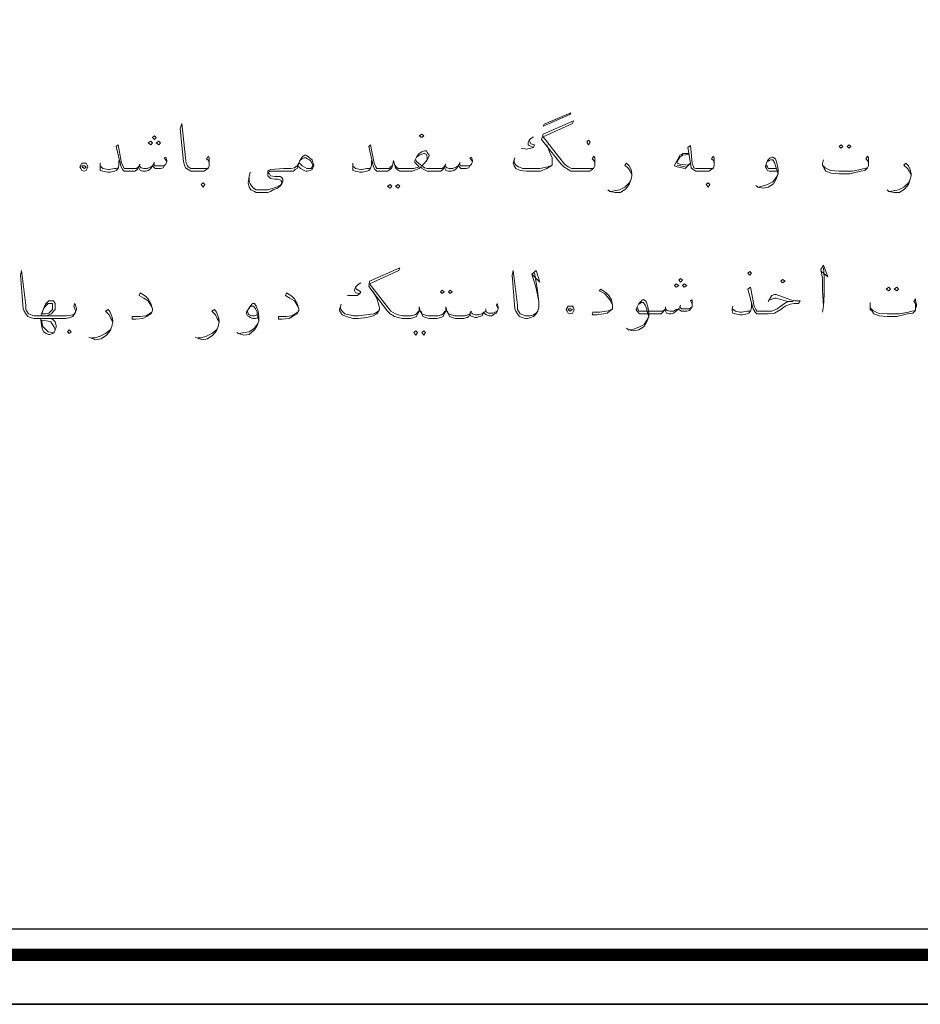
# Model space of a CAD drawing. Header units: metres. Extents: x 5.7 to 89.8, y 4 to 63.5.
# Tile 6 of 60: x 23.6 to 33.4, y 4 to 14.7. Entities that reach past the tile are written whole.
import ezdxf

# ---------------------------------------------------------------- set-up
doc = ezdxf.new("R2010")
doc.units = ezdxf.units.M
doc.header["$MEASUREMENT"] = 0
doc.layers.add('PDF7_KADR', color=7, linetype='Continuous')
doc.layers.add('PDF7_textt', color=7, linetype='Continuous')

msp = doc.modelspace()

# ---------------------------------------------------------------- linework, layer by layer
at = {"layer": 'PDF7_KADR', "lineweight": 25}
for points in [[(5.695, 4.013), (89.785, 4.013), (89.785, 63.476), (5.695, 63.476)], [(5.695, 63.476), (89.785, 63.476), (89.785, 4.013), (5.695, 4.013)], [(6.514, 4.832), (88.841, 4.832), (88.841, 62.657), (6.514, 62.657)]]:
    msp.add_lwpolyline(points, close=True, dxfattribs=at)
at = {"layer": 'PDF7_KADR', "lineweight": 0, "const_width": 0.135}
msp.add_lwpolyline([(6.235, 62.937), (6.235, 4.552), (89.111, 4.552), (89.111, 62.937)], close=True, dxfattribs=at)
at = {"layer": 'PDF7_textt', "lineweight": 20}
for points in [[(29.292, 13.577), (29.581, 13.702), (29.571, 13.683), (29.282, 13.558)], [(25.015, 13.355), (25.035, 13.375), (25.015, 13.394), (24.987, 13.375)], [(25.054, 13.413), (25.073, 13.432), (25.054, 13.452), (25.035, 13.432)], [(25.102, 13.355), (25.121, 13.375), (25.102, 13.394), (25.073, 13.375)], [(27.963, 13.432), (27.982, 13.452), (27.963, 13.471), (27.934, 13.452)], [(29.773, 13.355), (29.793, 13.384), (29.773, 13.403), (29.754, 13.384)], [(32.518, 13.355), (32.537, 13.336), (32.518, 13.317), (32.499, 13.336)], [(32.605, 13.355), (32.624, 13.336), (32.605, 13.317), (32.586, 13.336)], [(26.614, 13.124), (26.633, 13.172), (26.653, 13.211), (26.672, 13.23), (26.691, 13.24), (26.701, 13.24), (26.72, 13.23), (26.768, 13.192), (26.778, 13.163), (26.788, 13.134), (26.788, 13.124), (26.778, 13.105), (26.768, 13.086), (26.749, 13.076), (26.72, 13.066), (26.701, 13.066), (26.682, 13.076), (26.643, 13.095)], [(24.322, 13.134), (24.332, 13.114), (24.322, 13.095), (24.312, 13.076), (24.293, 13.066), (24.264, 13.076), (24.255, 13.095), (24.245, 13.114), (24.255, 13.134), (24.264, 13.153), (24.293, 13.153), (24.312, 13.153)], [(24.274, 13.124), (24.293, 13.124), (24.312, 13.114), (24.293, 13.095), (24.264, 13.114)], [(25.584, 12.893), (25.603, 12.922), (25.584, 12.941), (25.564, 12.922)], [(27.616, 12.922), (27.635, 12.903), (27.616, 12.883), (27.587, 12.903)], [(27.703, 12.922), (27.722, 12.903), (27.703, 12.883), (27.674, 12.903)], [(31.073, 12.893), (31.093, 12.922), (31.073, 12.941), (31.054, 12.922)], [(30.775, 11.862), (30.794, 11.882), (30.775, 11.901), (30.756, 11.882)], [(31.526, 11.939), (31.545, 11.959), (31.526, 11.978), (31.507, 11.959)], [(31.882, 11.853), (31.911, 11.872), (31.882, 11.891), (31.863, 11.872)], [(28.184, 11.776), (28.203, 11.756), (28.184, 11.737), (28.165, 11.756)], [(28.271, 11.776), (28.29, 11.756), (28.271, 11.737), (28.252, 11.756)], [(30.727, 11.805), (30.756, 11.824), (30.727, 11.843), (30.707, 11.824)], [(30.813, 11.805), (30.842, 11.824), (30.813, 11.843), (30.794, 11.824)], [(33.038, 11.805), (33.057, 11.785), (33.038, 11.766), (33.009, 11.785)], [(33.125, 11.805), (33.144, 11.785), (33.125, 11.766), (33.096, 11.785)], [(23.831, 11.516), (23.85, 11.573), (23.869, 11.602), (23.898, 11.631), (23.917, 11.631), (23.927, 11.631), (23.946, 11.631), (23.946, 11.612), (23.946, 11.602), (23.946, 11.564), (23.927, 11.545), (23.908, 11.525), (23.869, 11.516)], [(29.61, 11.583), (29.619, 11.564), (29.61, 11.545), (29.6, 11.525), (29.571, 11.516), (29.552, 11.525), (29.542, 11.545), (29.532, 11.564), (29.542, 11.583), (29.552, 11.602), (29.571, 11.602), (29.6, 11.602)], [(29.561, 11.573), (29.581, 11.573), (29.6, 11.564), (29.571, 11.545), (29.552, 11.564)], [(24.129, 11.304), (24.149, 11.323), (24.129, 11.342), (24.11, 11.323)], [(27.895, 11.333), (27.914, 11.313), (27.895, 11.285), (27.876, 11.313)], [(27.982, 11.333), (28.001, 11.313), (27.982, 11.285), (27.963, 11.313)]]:
    msp.add_lwpolyline(points, close=True, dxfattribs=at)
for points in [[(29.841, 13.124), (29.841, 13.153), (29.831, 13.182), (29.812, 13.201), (29.831, 13.23), (29.841, 13.211), (29.841, 13.172), (29.841, 13.153), (29.841, 13.124), (29.831, 13.105), (29.812, 13.086), (29.783, 13.066), (29.735, 13.066), (29.677, 13.066), (29.638, 13.066), (29.581, 13.066), (29.552, 13.086), (29.504, 13.114), (29.475, 13.143), (29.263, 13.413), (29.282, 13.471), (29.61, 13.615), (29.6, 13.586), (29.282, 13.442), (29.513, 13.143), (29.552, 13.114), (29.59, 13.095), (29.638, 13.095), (29.677, 13.095), (29.744, 13.095), (29.812, 13.095), (29.831, 13.105)], [(25.651, 13.124), (25.651, 13.153), (25.641, 13.182), (25.622, 13.201), (25.641, 13.23), (25.651, 13.211), (25.651, 13.172), (25.651, 13.153), (25.651, 13.124), (25.641, 13.105), (25.622, 13.086), (25.593, 13.066), (25.545, 13.066), (25.487, 13.066), (25.478, 13.066), (25.449, 13.066), (25.42, 13.086), (25.391, 13.105), (25.381, 13.134), (25.372, 13.172), (25.333, 13.529), (25.353, 13.586), (25.391, 13.211), (25.401, 13.153), (25.41, 13.134), (25.42, 13.114), (25.449, 13.095), (25.478, 13.095), (25.487, 13.095), (25.555, 13.095), (25.622, 13.095), (25.641, 13.105)], [(29.176, 13.442), (29.147, 13.423), (29.128, 13.403), (29.118, 13.375), (29.118, 13.355), (29.128, 13.346), (29.176, 13.326), (29.147, 13.317), (29.099, 13.307), (29.041, 13.317)], [(29.128, 13.403), (29.138, 13.384), (29.147, 13.365), (29.186, 13.355), (29.176, 13.326)], [(25.189, 13.172), (25.16, 13.211), (25.179, 13.22), (25.189, 13.182), (25.189, 13.172), (25.179, 13.143), (25.16, 13.124), (25.15, 13.105), (25.121, 13.095), (25.092, 13.095), (25.064, 13.095), (25.044, 13.114), (25.035, 13.124), (25.015, 13.095), (24.987, 13.076), (24.958, 13.066), (24.929, 13.066), (24.9, 13.076), (24.89, 13.095), (24.881, 13.114), (24.871, 13.086), (24.842, 13.066), (24.813, 13.066), (24.765, 13.066), (24.755, 13.066), (24.727, 13.066), (24.707, 13.086), (24.688, 13.124), (24.64, 13.336), (24.659, 13.355), (24.698, 13.153), (24.717, 13.114), (24.727, 13.095), (24.755, 13.095), (24.765, 13.095), (24.823, 13.095), (24.861, 13.095), (24.881, 13.114), (24.89, 13.124), (24.909, 13.105), (24.938, 13.095), (24.977, 13.095), (25.015, 13.114), (25.035, 13.124), (25.044, 13.143), (25.064, 13.124), (25.083, 13.124), (25.131, 13.124), (25.16, 13.124), (25.179, 13.143)], [(28.512, 13.172), (28.483, 13.211), (28.502, 13.22), (28.512, 13.182), (28.512, 13.172), (28.502, 13.143), (28.483, 13.124), (28.473, 13.105), (28.444, 13.095), (28.415, 13.095), (28.386, 13.095), (28.367, 13.114), (28.357, 13.124), (28.338, 13.095), (28.309, 13.076), (28.28, 13.066), (28.252, 13.066), (28.223, 13.076), (28.213, 13.095), (28.203, 13.114), (28.194, 13.086), (28.165, 13.066), (28.136, 13.066), (28.088, 13.066), (28.078, 13.066), (28.02, 13.066), (27.982, 13.086), (27.963, 13.095), (27.953, 13.114), (27.934, 13.095), (27.905, 13.086), (27.857, 13.066), (27.818, 13.066), (27.799, 13.066), (27.76, 13.066), (27.722, 13.066), (27.693, 13.086), (27.674, 13.105), (27.664, 13.143), (27.654, 13.182), (27.645, 13.143), (27.635, 13.105), (27.616, 13.086), (27.587, 13.066), (27.558, 13.066), (27.51, 13.066), (27.5, 13.066), (27.471, 13.066), (27.452, 13.086), (27.433, 13.124), (27.385, 13.336), (27.404, 13.355), (27.442, 13.153), (27.462, 13.114), (27.471, 13.095), (27.5, 13.095), (27.51, 13.095), (27.558, 13.095), (27.606, 13.095), (27.625, 13.114), (27.645, 13.134)], [(27.674, 13.134), (27.683, 13.114), (27.703, 13.095), (27.751, 13.095), (27.799, 13.095), (27.818, 13.095), (27.876, 13.095), (27.934, 13.114), (27.905, 13.143), (27.886, 13.163), (27.886, 13.182), (27.905, 13.22), (27.934, 13.259), (27.963, 13.278), (27.991, 13.288), (28.011, 13.288), (28.02, 13.269), (28.04, 13.24), (28.04, 13.23), (28.02, 13.192), (27.991, 13.153), (27.963, 13.124), (27.991, 13.105), (28.02, 13.095), (28.078, 13.095), (28.088, 13.095), (28.146, 13.095), (28.184, 13.095), (28.203, 13.114), (28.213, 13.124), (28.232, 13.105), (28.261, 13.095), (28.3, 13.095), (28.338, 13.114), (28.357, 13.124), (28.367, 13.143), (28.386, 13.124), (28.406, 13.124), (28.454, 13.124), (28.483, 13.124), (28.502, 13.143)], [(29.321, 13.355), (29.349, 13.278), (29.378, 13.211), (29.378, 13.182), (29.378, 13.153), (29.378, 13.134), (29.349, 13.114), (29.321, 13.095), (29.253, 13.066), (29.157, 13.066), (29.099, 13.066), (29.032, 13.076), (28.983, 13.095), (28.964, 13.124), (28.955, 13.153), (28.964, 13.192), (28.974, 13.211)], [(31.141, 13.124), (31.141, 13.153), (31.131, 13.182), (31.112, 13.201), (31.131, 13.23), (31.141, 13.211), (31.141, 13.172), (31.141, 13.153), (31.141, 13.124), (31.131, 13.105), (31.112, 13.086), (31.083, 13.066), (31.035, 13.066), (30.977, 13.066), (30.968, 13.066), (30.939, 13.066), (30.91, 13.086), (30.89, 13.105), (30.881, 13.153), (30.852, 13.326), (30.881, 13.346), (30.9, 13.153), (30.91, 13.124), (30.919, 13.105), (30.939, 13.095), (30.968, 13.095), (30.977, 13.095), (31.045, 13.095), (31.112, 13.095), (31.131, 13.105)], [(24.669, 13.182), (24.669, 13.134), (24.659, 13.095), (24.64, 13.076), (24.621, 13.066), (24.572, 13.057), (24.544, 13.057), (24.495, 13.066), (24.466, 13.076), (24.466, 13.105), (24.466, 13.124), (24.466, 13.153)], [(25.054, 13.163), (25.044, 13.143)], [(26.633, 13.182), (26.662, 13.201), (26.682, 13.211), (26.701, 13.211), (26.72, 13.201), (26.739, 13.192), (26.759, 13.172), (26.778, 13.134), (26.778, 13.124), (26.759, 13.095), (26.749, 13.095), (26.711, 13.095), (26.662, 13.124), (26.633, 13.153)], [(27.414, 13.182), (27.414, 13.134), (27.404, 13.095), (27.385, 13.076), (27.365, 13.066), (27.317, 13.057), (27.288, 13.057), (27.24, 13.066), (27.211, 13.076), (27.211, 13.105), (27.211, 13.124), (27.211, 13.153)], [(27.895, 13.192), (27.905, 13.172), (27.924, 13.153), (27.963, 13.124)], [(28.02, 13.192), (28.02, 13.22), (28.011, 13.249), (27.991, 13.259), (27.982, 13.259), (27.934, 13.24), (27.905, 13.22)], [(28.377, 13.163), (28.367, 13.143)], [(29.378, 13.134), (29.33, 13.114), (29.244, 13.095), (29.147, 13.095), (29.109, 13.095), (29.061, 13.095), (29.012, 13.114), (28.983, 13.134), (28.964, 13.163), (28.964, 13.182)], [(30.862, 13.249), (30.794, 13.24), (30.765, 13.22), (30.736, 13.172), (30.736, 13.163), (30.736, 13.153), (30.765, 13.143), (30.852, 13.134), (30.881, 13.153), (30.823, 13.095), (30.736, 13.114), (30.707, 13.124), (30.707, 13.134), (30.736, 13.182), (30.765, 13.24), (30.785, 13.249), (30.804, 13.259), (30.862, 13.259)], [(31.825, 13.066), (31.796, 13.066), (31.767, 13.066), (31.738, 13.066), (31.719, 13.076), (31.709, 13.095), (31.699, 13.114), (31.699, 13.124), (31.719, 13.182), (31.748, 13.211), (31.767, 13.22), (31.777, 13.22), (31.805, 13.201), (31.825, 13.143), (31.834, 13.086), (31.834, 13.037), (31.815, 12.98), (31.786, 12.931), (31.728, 12.893), (31.671, 12.883), (31.613, 12.893), (31.594, 12.912)], [(31.719, 13.172), (31.738, 13.182), (31.757, 13.192), (31.777, 13.192), (31.796, 13.163), (31.805, 13.124), (31.815, 13.105), (31.834, 13.037), (31.815, 12.999), (31.777, 12.951), (31.719, 12.922), (31.661, 12.903), (31.622, 12.893)], [(32.817, 13.124), (32.817, 13.153), (32.807, 13.182), (32.788, 13.201), (32.807, 13.23), (32.817, 13.211), (32.817, 13.172), (32.817, 13.153), (32.817, 13.124), (32.807, 13.105), (32.778, 13.076), (32.73, 13.066), (32.614, 13.037), (32.547, 13.037), (32.499, 13.037), (32.412, 13.047), (32.354, 13.066), (32.335, 13.095), (32.326, 13.114), (32.316, 13.134), (32.316, 13.153), (32.326, 13.192)], [(24.466, 13.124), (24.495, 13.095), (24.553, 13.086), (24.563, 13.086), (24.621, 13.095), (24.64, 13.095), (24.659, 13.105)], [(24.9, 13.143), (24.89, 13.124)], [(26.614, 13.124), (26.605, 13.095), (26.585, 13.086), (26.566, 13.066), (26.528, 13.066), (26.499, 13.066), (26.431, 13.066), (26.316, 13.066), (26.306, 13.066), (26.296, 13.047), (26.306, 13.037), (26.316, 13.018), (26.364, 13.009), (26.422, 13.009), (26.441, 12.999), (26.45, 12.98), (26.45, 12.951), (26.441, 12.931), (26.422, 12.903), (26.393, 12.883), (26.345, 12.864), (26.316, 12.845), (26.287, 12.835), (26.229, 12.835), (26.21, 12.835), (26.162, 12.835), (26.142, 12.845), (26.104, 12.864), (26.085, 12.893), (26.075, 12.941), (26.085, 13.009), (26.094, 13.057)], [(26.085, 13.009), (26.085, 12.96), (26.094, 12.931), (26.113, 12.903), (26.133, 12.883), (26.162, 12.864), (26.2, 12.864), (26.229, 12.864), (26.287, 12.864), (26.325, 12.874), (26.383, 12.893), (26.431, 12.922), (26.441, 12.951), (26.431, 12.96), (26.431, 12.97), (26.393, 12.98), (26.364, 12.98), (26.316, 12.989), (26.296, 13.009), (26.287, 13.018), (26.287, 13.037), (26.287, 13.047), (26.287, 13.066), (26.296, 13.076), (26.316, 13.086), (26.46, 13.095), (26.499, 13.095), (26.537, 13.095), (26.576, 13.105), (26.605, 13.124), (26.624, 13.153)], [(27.211, 13.124), (27.24, 13.095), (27.298, 13.086), (27.308, 13.086), (27.365, 13.095), (27.385, 13.095), (27.404, 13.105)], [(28.223, 13.143), (28.213, 13.124)], [(30.245, 13.028), (30.226, 13.066), (30.207, 13.095), (30.168, 13.134), (30.187, 13.153), (30.216, 13.124), (30.236, 13.086), (30.245, 13.037), (30.245, 13.018), (30.236, 12.98), (30.216, 12.922), (30.178, 12.874), (30.12, 12.835), (30.062, 12.835), (30.004, 12.845), (29.985, 12.864)], [(30.823, 13.114), (30.736, 13.134)], [(31.815, 13.095), (31.786, 13.095), (31.757, 13.095), (31.728, 13.095), (31.719, 13.114), (31.709, 13.134)], [(32.316, 13.134), (32.345, 13.105), (32.403, 13.076), (32.499, 13.066), (32.528, 13.066), (32.643, 13.066), (32.73, 13.086), (32.769, 13.095), (32.807, 13.105)], [(33.279, 13.028), (33.26, 13.066), (33.24, 13.095), (33.202, 13.134), (33.221, 13.153), (33.25, 13.124), (33.269, 13.086), (33.279, 13.037), (33.279, 13.018), (33.269, 12.98), (33.25, 12.922), (33.212, 12.874), (33.154, 12.835), (33.096, 12.835), (33.038, 12.845), (33.019, 12.864)], [(30.014, 12.845), (30.053, 12.854), (30.11, 12.864), (30.168, 12.893), (30.216, 12.941), (30.236, 12.98)], [(33.048, 12.845), (33.086, 12.854), (33.144, 12.864), (33.202, 12.893), (33.25, 12.941), (33.269, 12.98)], [(24.197, 11.535), (24.197, 11.554), (24.187, 11.583), (24.178, 11.602), (24.187, 11.631), (24.197, 11.612), (24.206, 11.573), (24.206, 11.564), (24.197, 11.535), (24.187, 11.516), (24.168, 11.487), (24.139, 11.477), (24.091, 11.468), (24.033, 11.468), (23.917, 11.468), (23.821, 11.468), (23.744, 11.468), (23.706, 11.477), (23.677, 11.487), (23.657, 11.516), (23.638, 11.545), (23.629, 11.573), (23.6, 11.939), (23.609, 11.988), (23.657, 11.612), (23.657, 11.564), (23.667, 11.545), (23.686, 11.516), (23.715, 11.506), (23.744, 11.496), (23.821, 11.496), (23.917, 11.496), (24.033, 11.496), (24.1, 11.496), (24.168, 11.506), (24.187, 11.516)], [(28.791, 11.573), (28.772, 11.612), (28.781, 11.631), (28.791, 11.593), (28.791, 11.573), (28.781, 11.545), (28.772, 11.525), (28.752, 11.516), (28.723, 11.496), (28.695, 11.496), (28.666, 11.506), (28.646, 11.516), (28.637, 11.535), (28.618, 11.496), (28.589, 11.487), (28.56, 11.477), (28.54, 11.477), (28.512, 11.487), (28.492, 11.496), (28.483, 11.516), (28.473, 11.487), (28.454, 11.477), (28.415, 11.468), (28.367, 11.468), (28.329, 11.468), (28.29, 11.477), (28.261, 11.487), (28.252, 11.516), (28.232, 11.545), (28.223, 11.593), (28.223, 11.545), (28.203, 11.516), (28.194, 11.487), (28.165, 11.477), (28.126, 11.468), (28.078, 11.468), (28.04, 11.468), (28.001, 11.477), (27.972, 11.487), (27.963, 11.516), (27.943, 11.545), (27.934, 11.593), (27.934, 11.545), (27.914, 11.516), (27.905, 11.487), (27.876, 11.477), (27.837, 11.468), (27.789, 11.468), (27.751, 11.468), (27.703, 11.477), (27.664, 11.487), (27.616, 11.516), (27.587, 11.545), (27.385, 11.814), (27.394, 11.872), (27.722, 12.017), (27.712, 11.988), (27.394, 11.843), (27.625, 11.545), (27.674, 11.516), (27.703, 11.506), (27.751, 11.496), (27.789, 11.496), (27.847, 11.496), (27.886, 11.506), (27.905, 11.516), (27.924, 11.545)], [(29.186, 11.959), (29.215, 11.795), (29.234, 11.651), (29.234, 11.593), (29.224, 11.545), (29.205, 11.516), (29.176, 11.487), (29.147, 11.477), (29.109, 11.468), (29.089, 11.468), (29.051, 11.477), (29.022, 11.487), (29.003, 11.516), (28.983, 11.545), (28.974, 11.573), (28.945, 11.939), (28.955, 11.988), (29.003, 11.612), (29.003, 11.564), (29.012, 11.545), (29.032, 11.516), (29.061, 11.506), (29.089, 11.496), (29.138, 11.496), (29.176, 11.506), (29.205, 11.525), (29.224, 11.545)], [(29.157, 11.949), (29.244, 11.862), (29.205, 11.988), (29.157, 11.949), (29.205, 11.795), (29.234, 11.651)], [(32.306, 11.978), (32.374, 11.92), (32.326, 12.045), (32.297, 11.997), (32.316, 11.901), (32.316, 11.776), (32.326, 11.602), (32.316, 11.535)], [(32.326, 11.602), (32.335, 11.728), (32.335, 11.92), (32.326, 12.017)], [(27.298, 11.853), (27.269, 11.834), (27.24, 11.805), (27.231, 11.776), (27.231, 11.766), (27.24, 11.747), (27.288, 11.737), (27.26, 11.718), (27.211, 11.718), (27.154, 11.718)], [(27.24, 11.805), (27.25, 11.785), (27.269, 11.776), (27.298, 11.756), (27.288, 11.737)], [(30.033, 11.612), (30.014, 11.66), (29.985, 11.699), (29.947, 11.737), (29.889, 11.766), (29.908, 11.785), (29.966, 11.747), (29.995, 11.718), (30.024, 11.67), (30.033, 11.612), (30.033, 11.602), (30.033, 11.573), (30.014, 11.554), (29.976, 11.525), (29.937, 11.516), (29.86, 11.506), (29.812, 11.506), (29.821, 11.535), (29.898, 11.535), (29.966, 11.545), (30.004, 11.554), (30.033, 11.573)], [(31.728, 11.651), (31.767, 11.718), (31.796, 11.728), (31.815, 11.728), (31.921, 11.689), (31.969, 11.67), (32.017, 11.66), (32.075, 11.66), (32.056, 11.631), (32.008, 11.631), (31.969, 11.622), (31.911, 11.602), (31.863, 11.564), (31.796, 11.525), (31.728, 11.516), (31.642, 11.516), (31.622, 11.516), (31.603, 11.516), (31.584, 11.535), (31.565, 11.573), (31.507, 11.785), (31.536, 11.805), (31.574, 11.602), (31.594, 11.564), (31.603, 11.545), (31.622, 11.545), (31.642, 11.545), (31.699, 11.545), (31.767, 11.545), (31.825, 11.573), (31.902, 11.631), (31.94, 11.651), (31.998, 11.651), (31.94, 11.651), (31.815, 11.689), (31.796, 11.689), (31.748, 11.67)], [(25.035, 11.573), (25.015, 11.612), (24.987, 11.66), (24.938, 11.689), (24.89, 11.718), (24.9, 11.747), (24.958, 11.708), (24.987, 11.679), (25.015, 11.631), (25.035, 11.573), (25.035, 11.554), (25.025, 11.535), (25.015, 11.516), (24.967, 11.487), (24.929, 11.468), (24.852, 11.458), (24.813, 11.458), (24.813, 11.487), (24.9, 11.487), (24.958, 11.496), (24.996, 11.516), (25.025, 11.535)], [(26.624, 11.573), (26.605, 11.612), (26.576, 11.66), (26.528, 11.689), (26.479, 11.718), (26.489, 11.747), (26.547, 11.708), (26.576, 11.679), (26.605, 11.631), (26.624, 11.573), (26.624, 11.554), (26.614, 11.535), (26.605, 11.516), (26.556, 11.487), (26.518, 11.468), (26.441, 11.458), (26.402, 11.458), (26.402, 11.487), (26.489, 11.487), (26.547, 11.496), (26.585, 11.516), (26.614, 11.535)], [(27.433, 11.756), (27.471, 11.689), (27.491, 11.622), (27.5, 11.583), (27.5, 11.564), (27.491, 11.545), (27.471, 11.516), (27.433, 11.496), (27.365, 11.477), (27.269, 11.468), (27.211, 11.468), (27.144, 11.487), (27.096, 11.506), (27.077, 11.535), (27.067, 11.554), (27.067, 11.564), (27.077, 11.602), (27.086, 11.622)], [(30.9, 11.622), (30.881, 11.66), (30.9, 11.67), (30.9, 11.631), (30.9, 11.622), (30.9, 11.593), (30.881, 11.573), (30.871, 11.554), (30.842, 11.545), (30.813, 11.545), (30.785, 11.545), (30.756, 11.564), (30.756, 11.573), (30.727, 11.545), (30.698, 11.525), (30.669, 11.516), (30.65, 11.516), (30.621, 11.525), (30.611, 11.545), (30.602, 11.564), (30.582, 11.535), (30.563, 11.516), (30.524, 11.516), (30.486, 11.516), (30.361, 11.516), (30.332, 11.516), (30.322, 11.525), (30.303, 11.545), (30.293, 11.564), (30.293, 11.573), (30.322, 11.631), (30.351, 11.66), (30.361, 11.67), (30.38, 11.67), (30.399, 11.651), (30.419, 11.593), (30.428, 11.535), (30.428, 11.487), (30.409, 11.429), (30.38, 11.381), (30.322, 11.342), (30.264, 11.333), (30.207, 11.342), (30.187, 11.362)], [(33.327, 11.573), (33.327, 11.602), (33.327, 11.631), (33.308, 11.651), (33.327, 11.679), (33.327, 11.66), (33.337, 11.622), (33.337, 11.602), (33.327, 11.573), (33.327, 11.554), (33.298, 11.525), (33.24, 11.516), (33.125, 11.487), (33.067, 11.487), (33.019, 11.487), (32.932, 11.496), (32.874, 11.516), (32.855, 11.545), (32.836, 11.564), (32.836, 11.583), (32.836, 11.602), (32.836, 11.641)], [(23.821, 11.496), (23.831, 11.525), (23.85, 11.573), (23.869, 11.622), (23.889, 11.641), (23.908, 11.66), (23.927, 11.66), (23.946, 11.66), (23.956, 11.66), (23.975, 11.631), (23.975, 11.602), (23.975, 11.564), (23.956, 11.545), (23.937, 11.516), (23.908, 11.506), (23.879, 11.496)], [(24.601, 11.429), (24.582, 11.468), (24.563, 11.506), (24.524, 11.545), (24.553, 11.564), (24.572, 11.535), (24.592, 11.487), (24.601, 11.448), (24.601, 11.429), (24.592, 11.381), (24.572, 11.333), (24.534, 11.285), (24.476, 11.246), (24.418, 11.236), (24.361, 11.256), (24.341, 11.265)], [(25.757, 11.429), (25.738, 11.468), (25.719, 11.506), (25.68, 11.545), (25.709, 11.564), (25.728, 11.535), (25.747, 11.487), (25.757, 11.448), (25.757, 11.429), (25.747, 11.381), (25.728, 11.333), (25.69, 11.285), (25.632, 11.246), (25.574, 11.236), (25.516, 11.256), (25.497, 11.265)], [(26.181, 11.477), (26.152, 11.468), (26.123, 11.468), (26.094, 11.477), (26.085, 11.487), (26.065, 11.496), (26.056, 11.516), (26.056, 11.535), (26.085, 11.583), (26.113, 11.622), (26.123, 11.631), (26.142, 11.631), (26.162, 11.602), (26.181, 11.545), (26.19, 11.487), (26.19, 11.439), (26.171, 11.39), (26.142, 11.342), (26.085, 11.294), (26.027, 11.285), (25.969, 11.304), (25.95, 11.313)], [(26.085, 11.573), (26.094, 11.593), (26.113, 11.602), (26.133, 11.602), (26.152, 11.573), (26.171, 11.535), (26.171, 11.516), (26.19, 11.439), (26.171, 11.4), (26.142, 11.362), (26.085, 11.323), (26.027, 11.313), (25.979, 11.304)], [(27.491, 11.545), (27.442, 11.516), (27.356, 11.506), (27.269, 11.496), (27.221, 11.496), (27.173, 11.506), (27.125, 11.516), (27.096, 11.545), (27.077, 11.573), (27.077, 11.593)], [(28.656, 11.573), (28.656, 11.545)], [(30.322, 11.622), (30.332, 11.631), (30.351, 11.641), (30.37, 11.641), (30.39, 11.612), (30.409, 11.573), (30.409, 11.554), (30.428, 11.487), (30.409, 11.448), (30.38, 11.4), (30.322, 11.371), (30.264, 11.352), (30.216, 11.342)], [(30.303, 11.583), (30.313, 11.564), (30.322, 11.545), (30.351, 11.545), (30.486, 11.545), (30.544, 11.545), (30.582, 11.545), (30.602, 11.564), (30.611, 11.573), (30.63, 11.554), (30.659, 11.545), (30.698, 11.545), (30.727, 11.564), (30.756, 11.573), (30.765, 11.593), (30.785, 11.573), (30.804, 11.573), (30.842, 11.573), (30.871, 11.573), (30.9, 11.593)], [(30.611, 11.593), (30.611, 11.573)], [(30.775, 11.612), (30.765, 11.593)], [(31.545, 11.631), (31.545, 11.583), (31.536, 11.545), (31.516, 11.525), (31.497, 11.516), (31.449, 11.506), (31.42, 11.506), (31.372, 11.516), (31.343, 11.525), (31.334, 11.554), (31.334, 11.573), (31.343, 11.602)], [(31.334, 11.573), (31.372, 11.545), (31.42, 11.535), (31.439, 11.535), (31.497, 11.545), (31.516, 11.545), (31.536, 11.554)], [(32.836, 11.583), (32.865, 11.554), (32.923, 11.525), (33.019, 11.516), (33.048, 11.516), (33.154, 11.516), (33.25, 11.535), (33.289, 11.545), (33.327, 11.554)], [(23.917, 11.468), (23.946, 11.458), (23.975, 11.429), (23.985, 11.39), (23.985, 11.371), (23.975, 11.342), (23.966, 11.313), (23.946, 11.304), (23.917, 11.294), (23.908, 11.294), (23.879, 11.304), (23.85, 11.323), (23.831, 11.371), (23.821, 11.448), (23.821, 11.468)], [(26.171, 11.506), (26.142, 11.496), (26.113, 11.496), (26.085, 11.506), (26.075, 11.516), (26.065, 11.545)], [(28.213, 11.545), (28.194, 11.516), (28.174, 11.506), (28.136, 11.496), (28.078, 11.496), (28.03, 11.496), (27.991, 11.506), (27.963, 11.516), (27.953, 11.545)], [(28.242, 11.545), (28.252, 11.516), (28.28, 11.506), (28.319, 11.496), (28.367, 11.496), (28.425, 11.496), (28.463, 11.506), (28.483, 11.516), (28.492, 11.535), (28.512, 11.516), (28.54, 11.506), (28.579, 11.506), (28.618, 11.516), (28.637, 11.535), (28.656, 11.545), (28.666, 11.535), (28.685, 11.525), (28.733, 11.525), (28.762, 11.535), (28.781, 11.545)], [(28.502, 11.545), (28.492, 11.535)], [(23.946, 11.313), (23.898, 11.323), (23.879, 11.342), (23.84, 11.381), (23.831, 11.429), (23.831, 11.448), (23.898, 11.439), (23.927, 11.429), (23.946, 11.4), (23.966, 11.371), (23.975, 11.342)], [(24.37, 11.256), (24.409, 11.256), (24.466, 11.275), (24.524, 11.304), (24.572, 11.342), (24.592, 11.381)], [(25.526, 11.256), (25.564, 11.256), (25.622, 11.275), (25.68, 11.304), (25.728, 11.342), (25.747, 11.381)]]:
    msp.add_lwpolyline(points, dxfattribs=at)

doc.saveas('drawing.dxf')
